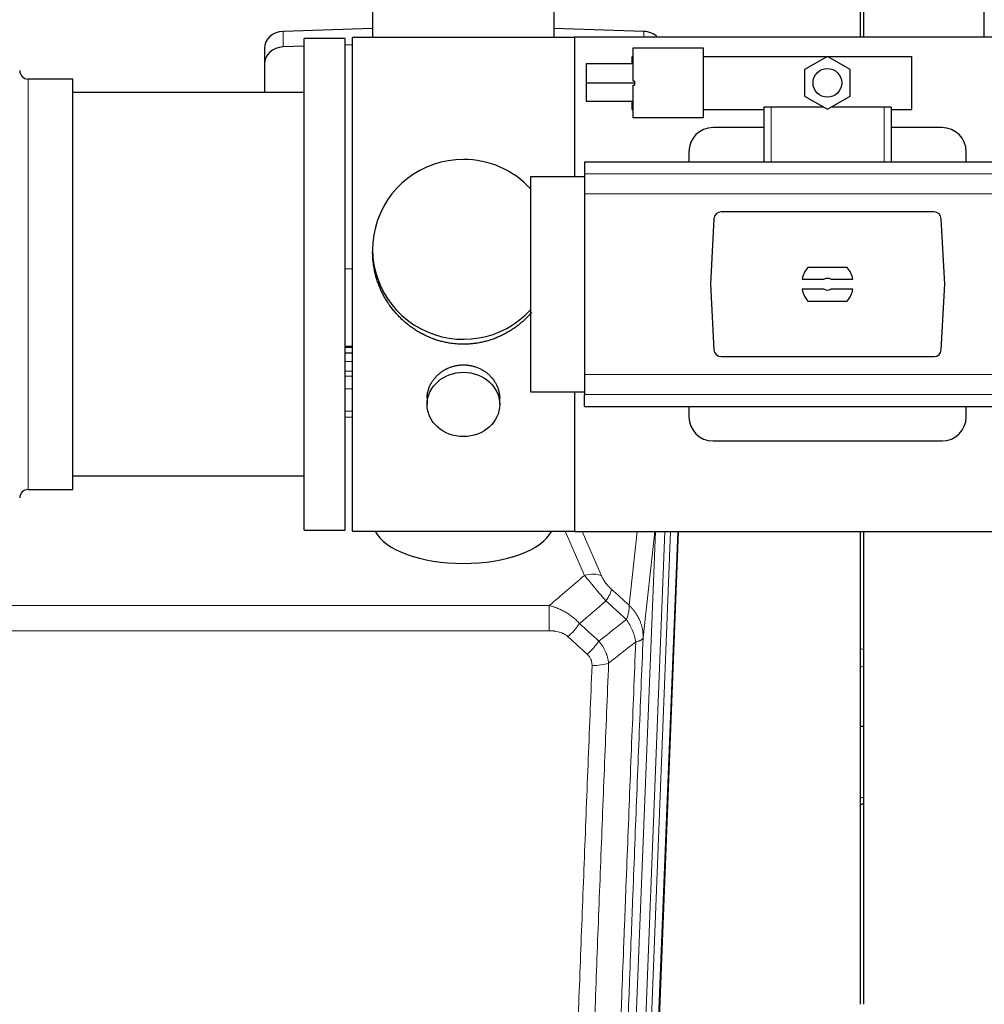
# Model space of a CAD drawing. Header units: inches. Extents: x 0 to 23760, y -13 to 16800.
# Tile 50 of 207: x 6052 to 6452, y 6108 to 6517. Entities that reach past the tile are written whole.
import ezdxf

# ---------------------------------------------------------------- set-up
doc = ezdxf.new("R2010")
doc.units = ezdxf.units.IN
doc.layers.add('254', color=7, linetype='Continuous', true_color=0xffffff)

msp = doc.modelspace()

# ---------------------------------------------------------------- linework, layer by layer
at = {"layer": '254', "color": 2, "linetype": 'Continuous', "lineweight": 25}
for p, q in [((6451.965, 6509.333), (6451.965, 6583.846)), ((6401.965, 6509.334), (6401.965, 6574.657)), ((6400.625, 6509.33), (6400.625, 6531.184)), ((6198.301, 6520.328), (6198.301, 6509.265)), ((6273.629, 6509.265), (6273.629, 6520.328)), ((6198.302, 6512.902), (6161.186, 6511.752)), ((6310.745, 6511.752), (6273.628, 6512.902)), ((6186.965, 6508.835), (6169.965, 6508.835)), ((6169.965, 6304.835), (6169.965, 6508.835)), ((6186.965, 6304.835), (6186.965, 6508.835)), ((6189.965, 6304.405), (6189.965, 6509.265)), ((6234.653, 6509.265), (6189.965, 6509.265)), ((6281.965, 6509.265), (6234.653, 6509.265)), ((6281.965, 6509.335), (6281.965, 6451.449)), ((6469.965, 6509.335), (6281.965, 6509.335)), ((6153.465, 6504.66), (6153.465, 6498.196)), ((6169.966, 6505.559), (6161.186, 6505.287)), ((6189.966, 6506.179), (6186.966, 6506.086)), ((6306.393, 6491.164), (6306.393, 6504.889)), ((6306.393, 6504.889), (6335.393, 6504.889)), ((6335.393, 6504.889), (6335.393, 6475.889)), ((6305.893, 6498.227), (6305.893, 6501.389)), ((6305.893, 6501.389), (6306.393, 6501.389)), ((6335.393, 6501.389), (6421.893, 6501.389)), ((6386.893, 6501.359), (6377.393, 6495.874)), ((6396.393, 6495.874), (6386.893, 6501.359)), ((6421.893, 6479.389), (6421.893, 6501.389)), ((6153.465, 6498.196), (6153.465, 6486.335)), ((6306.393, 6498.228), (6286.893, 6498.228)), ((6286.893, 6498.228), (6286.893, 6490.299)), ((6377.393, 6495.874), (6377.393, 6484.904)), ((6396.393, 6484.904), (6396.393, 6495.874)), ((6073.965, 6491.985), (6055.465, 6491.985)), ((6073.965, 6321.685), (6073.965, 6491.985)), ((6306.893, 6491.164), (6306.393, 6491.164)), ((6306.893, 6491.164), (6306.893, 6490.299)), ((6306.893, 6490.299), (6286.893, 6490.299)), ((6286.893, 6490.299), (6286.893, 6482.64)), ((6306.393, 6475.889), (6306.393, 6489.434)), ((6306.393, 6489.434), (6306.893, 6489.434)), ((6306.893, 6490.299), (6306.893, 6489.434)), ((6169.965, 6486.335), (6073.965, 6486.335)), ((6377.393, 6484.904), (6386.893, 6479.419)), ((6386.893, 6479.419), (6396.393, 6484.904)), ((6306.393, 6482.64), (6286.893, 6482.64)), ((6305.893, 6479.389), (6305.893, 6482.64)), ((6305.893, 6479.389), (6306.393, 6479.389)), ((6335.393, 6479.389), (6360.565, 6479.389)), ((6360.565, 6480.335), (6360.565, 6457.499)), ((6363.529, 6480.335), (6360.565, 6480.335)), ((6385.307, 6480.335), (6363.529, 6480.335)), ((6410.402, 6480.335), (6388.479, 6480.335)), ((6413.365, 6480.335), (6410.402, 6480.335)), ((6413.365, 6480.335), (6413.365, 6457.499)), ((6413.365, 6479.389), (6421.893, 6479.389)), ((6335.393, 6475.889), (6306.393, 6475.889)), ((6360.566, 6471.835), (6339.465, 6471.835)), ((6434.465, 6471.835), (6413.365, 6471.835)), ((6329.465, 6461.835), (6329.465, 6457.498)), ((6444.465, 6457.498), (6444.465, 6461.835)), ((6286.215, 6457.499), (6286.215, 6452.614)), ((6487.715, 6457.499), (6286.215, 6457.499)), ((6263.811, 6451.449), (6263.811, 6406.835)), ((6286.215, 6451.449), (6263.811, 6451.449)), ((6286.215, 6452.614), (6286.215, 6444.325)), ((6286.215, 6444.325), (6286.215, 6369.345)), ((6339.817, 6433.996), (6338.393, 6406.835)), ((6431.122, 6436.835), (6342.808, 6436.835)), ((6435.538, 6406.835), (6434.114, 6433.996)), ((6198.326, 6421.323), (6198.326, 6420.186)), ((6186.966, 6413.324), (6189.966, 6413.231)), ((6395.15, 6413.805), (6378.781, 6413.805)), ((6263.811, 6406.835), (6263.811, 6362.221)), ((6338.393, 6406.835), (6339.817, 6379.674)), ((6376.414, 6408.89), (6385.616, 6408.89)), ((6388.315, 6408.89), (6397.517, 6408.89)), ((6434.114, 6379.674), (6435.538, 6406.835)), ((6385.616, 6404.78), (6376.414, 6404.78)), ((6397.517, 6404.78), (6388.315, 6404.78)), ((6378.781, 6399.865), (6395.15, 6399.865)), ((6189.963, 6380.953), (6186.965, 6380.953)), ((6186.963, 6378.449), (6189.962, 6378.449)), ((6342.808, 6376.835), (6431.122, 6376.835)), ((6286.215, 6369.345), (6286.215, 6361.056)), ((6263.811, 6362.221), (6286.215, 6362.221)), ((6281.965, 6362.212), (6281.965, 6304.335)), ((6286.215, 6356.171), (6286.215, 6361.056)), ((6220.918, 6359.551), (6220.918, 6356.966)), ((6251.013, 6356.966), (6251.013, 6359.539)), ((6286.215, 6356.171), (6487.715, 6356.171)), ((6329.465, 6356.171), (6329.465, 6351.835)), ((6444.465, 6351.835), (6444.465, 6356.171)), ((6339.465, 6341.835), (6434.465, 6341.835)), ((6073.965, 6327.335), (6169.965, 6327.335)), ((6055.465, 6321.685), (6073.965, 6321.685)), ((6169.965, 6304.835), (6186.965, 6304.835)), ((6189.965, 6304.405), (6281.965, 6304.405)), ((6281.965, 6304.335), (6469.965, 6304.335)), ((6325.074, 6304.331), (6312.369, 5981.631)), ((6400.625, 6108.117), (6400.625, 6304.335)), ((6401.965, 6194.811), (6401.965, 6304.328)), ((6401.965, 6108.108), (6401.965, 6194.806))]:
    msp.add_line(p, q, dxfattribs=at)
at = {"layer": '254', "color": 110, "linetype": 'Continuous', "lineweight": 13}
for p, q in [((6161.186, 6511.752), (6161.186, 6505.287)), ((6310.745, 6511.752), (6310.745, 6509.335)), ((6055.465, 6321.685), (6055.465, 6491.985)), ((6363.529, 6480.335), (6363.529, 6457.499)), ((6410.402, 6480.335), (6410.402, 6457.499)), ((6286.215, 6452.614), (6487.715, 6452.614)), ((6286.215, 6444.325), (6487.715, 6444.325)), ((6189.963, 6380.563), (6186.965, 6380.563)), ((6186.963, 6374.811), (6189.964, 6374.811)), ((6189.964, 6370.841), (6186.963, 6370.841)), ((6186.964, 6368.75), (6189.963, 6368.75)), ((6286.215, 6369.345), (6487.715, 6369.345)), ((6189.963, 6363.457), (6186.964, 6363.457)), ((6286.215, 6361.056), (6487.715, 6361.056)), ((6186.964, 6354.199), (6189.964, 6354.199)), ((6189.964, 6351.754), (6186.964, 6351.754)), ((6286.178, 6286.058), (6278.123, 6304.405)), ((6285.149, 6304.335), (6293.24, 6285.908)), ((6302.663, 5975.819), (6315.596, 6304.331)), ((6304.666, 6273.658), (6308.062, 6304.335)), ((6319.524, 6304.335), (6306.655, 5977.445)), ((6309.002, 5977.153), (6321.883, 6304.331)), ((6315.355, 6304.335), (6310.481, 6260.306)), ((6324.829, 6304.334), (6311.996, 5978.373)), ((6038.379, 6273.538), (6271.551, 6273.538)), ((6271.551, 6263.107), (6271.551, 6273.538)), ((6271.551, 6263.107), (6038.379, 6263.107))]:
    msp.add_line(p, q, dxfattribs=at)
at = {"layer": '254', "color": 2, "linetype": 'Continuous', "lineweight": 25}
msp.add_circle((6386.893, 6490.389), 5.954, dxfattribs=at)
for centre, radius, start, end in [((6055.465, 6495.485), 3.5, 180, 270), ((6339.465, 6461.835), 10, 90, 180), ((6434.465, 6461.835), 10, 0, 90), ((6386.965, 6406.835), 10.75, 139.58102, 168.97935), ((6386.965, 6406.835), 10.75, 11.02065, 40.41898), ((6386.965, 6406.835), 2.459, 56.70712, 123.29288), ((6386.965, 6406.835), 10.75, 191.02065, 220.41898), ((6386.965, 6406.835), 2.459, 236.70712, 303.29288), ((6386.965, 6406.835), 10.75, 319.58102, 348.97935), ((6339.465, 6351.835), 10, 180, 270), ((6434.465, 6351.835), 10, 270, 0), ((6055.465, 6318.185), 3.5, 90, 180)]:
    msp.add_arc(centre, radius, start, end, dxfattribs=at)
for centre, major_axis, ratio, start_param, end_param in [((6161.465, 6504.66), (8, 0), 0.8870108, 1.6057029, 3.1415927), ((6310.465, 6504.66), (8, 0), 0.8870108, 0.7192044, 1.5358897), ((6161.465, 6498.196), (8, 0), 0.8870108, 1.6057029, 3.1415927), ((6235.965, 6421.323), (37.64, 0), 0.9914449, 1.5707963, 5.5451074), ((6235.965, 6421.323), (37.64, 0), 0.9914449, 0.7379797, 1.5707963), ((6342.816, 6433.831), (-2.07, 2.182), 0.9974002, 5.5252668, 7.0411038), ((6431.115, 6433.831), (2.07, 2.182), 0.9974002, 5.5252668, 7.0411038), ((6342.816, 6379.839), (-2.07, -2.182), 0.9974002, 5.5252668, 7.0411038), ((6431.115, 6379.839), (2.07, -2.182), 0.9974002, 5.5252668, 7.0411038), ((6235.965, 6308.377), (37.64, 0), 0.4617486, 3.372107, 6.0525728), ((6400.473, 6225.285), (4, -0.001), 0.4620301, 4.7124628, 5.0949027)]:
    msp.add_ellipse(centre, major_axis=major_axis, ratio=ratio, start_param=start_param, end_param=end_param, dxfattribs=at)
msp.add_ellipse((6235.965, 6356.966), major_axis=(-15.048, 0), ratio=0.8870108, dxfattribs=at)
at = {"layer": '254', "color": 110, "linetype": 'Continuous', "lineweight": 13}
for centre, major_axis, ratio, start_param, end_param in [((6286.178, 6279.886), (-9.156, -4.02), 0.5833249, 3.617995, 4.4616661), ((6290.265, 6274.288), (-6.719, -7.407), 0.3029797, 1.994528, 2.7400357), ((6279.31, 6264.901), (-6.736, -7.391), 0.3030979, 1.2497453, 1.9956357), ((6287.319, 6257.609), (6.729, 7.397), 0.3051216, 4.388767, 5.1358022), ((6399.462, 6252.368), (4, 0), 0.8870108, 0.8944604, 1.2755741), ((6289.291, 6253.015), (-9.992, 0.404), 0.431453, 1.5882535, 2.3480729), ((6399.529, 6249.733), (3.997, 0.154), 0.4302513, 4.9737346, 5.3512917), ((6399.275, 6195.614), (3.997, -0.161), 0.4921215, 5.0768465, 5.4705162)]:
    msp.add_ellipse(centre, major_axis=major_axis, ratio=ratio, start_param=start_param, end_param=end_param, dxfattribs=at)
at = {"layer": '254', "color": 2, "linetype": 'Continuous', "lineweight": 25}
for points, knots in [([(6235.965, 6381.952), (6235.338, 6381.952), (6234.088, 6381.984), (6232.231, 6382.129), (6230.391, 6382.368), (6228.568, 6382.701), (6226.762, 6383.126), (6225.569, 6383.472), (6224.678, 6383.755), (6224.382, 6383.853), (6224.012, 6383.981), (6223.938, 6384.007), (6223.791, 6384.059), (6223.57, 6384.137), (6222.765, 6384.433), (6221.47, 6384.956), (6219.788, 6385.735), (6218.15, 6386.594), (6216.557, 6387.533), (6215.008, 6388.551), (6214.004, 6389.282), (6213.385, 6389.756), (6213.262, 6389.852), (6213.017, 6390.045), (6212.652, 6390.335), (6212.293, 6390.632), (6211.584, 6391.233), (6210.66, 6392.055), (6209.338, 6393.349), (6208.081, 6394.703), (6206.886, 6396.118), (6206.133, 6397.102), (6205.584, 6397.855), (6205.313, 6398.236), (6205.049, 6398.622), (6204.874, 6398.881), (6204.787, 6399.011), (6204.357, 6399.664), (6203.697, 6400.722), (6202.789, 6402.344), (6201.961, 6404.003), (6201.213, 6405.698), (6200.546, 6407.429), (6200.156, 6408.608), (6199.884, 6409.501), (6199.753, 6409.95), (6199.61, 6410.478), (6199.55, 6410.705), (6199.511, 6410.857), (6199.492, 6410.933), (6199.319, 6411.617), (6199.045, 6412.834), (6198.725, 6414.664), (6198.496, 6416.498), (6198.358, 6418.337), (6198.326, 6419.585), (6198.326, 6420.219), (6198.326, 6420.239)], [0, 0, 0, 0, 0.0312188, 0.0624376, 0.0936563, 0.1248751, 0.1560939, 0.1873127, 0.1873127, 0.2029221, 0.2029221, 0.2068244, 0.2068244, 0.2107268, 0.2185315, 0.2497502, 0.280969, 0.3121878, 0.3434066, 0.3746254, 0.4058442, 0.4058442, 0.4136489, 0.4136489, 0.4214535, 0.4370629, 0.4370629, 0.4682817, 0.4995005, 0.5307193, 0.5619381, 0.5931568, 0.5931568, 0.6087662, 0.6165709, 0.6165709, 0.6243756, 0.6243756, 0.6555944, 0.6868132, 0.718032, 0.7492507, 0.7804695, 0.8116883, 0.8116883, 0.8272977, 0.8351024, 0.8390047, 0.8390047, 0.8429071, 0.8429071, 0.8741259, 0.9053447, 0.9365634, 0.9677822, 0.999001, 1, 1, 1, 1]), ([(6264.179, 6395.102), (6264.063, 6394.967), (6263.54, 6394.369), (6262.578, 6393.334), (6261.692, 6392.468), (6261.011, 6391.833), (6260.666, 6391.519), (6260.314, 6391.211), (6260.078, 6391.007), (6259.96, 6390.905), (6259.365, 6390.403), (6258.398, 6389.625), (6256.901, 6388.535), (6255.357, 6387.523), (6253.766, 6386.587), (6252.128, 6385.728), (6251.004, 6385.208), (6250.148, 6384.838), (6249.717, 6384.658), (6249.281, 6384.486), (6249.063, 6384.401), (6248.99, 6384.373), (6248.844, 6384.317), (6248.186, 6384.069), (6246.937, 6383.638), (6245.154, 6383.122), (6243.354, 6382.699), (6241.535, 6382.368), (6239.698, 6382.129), (6238.462, 6382.033), (6237.529, 6381.984), (6237.062, 6381.966), (6236.514, 6381.955), (6236.279, 6381.953), (6236.122, 6381.952), (6236.044, 6381.952), (6235.965, 6381.952)], [0, 0, 0, 0, 0.016659, 0.0745025, 0.1323461, 0.1323461, 0.1612679, 0.1757288, 0.1757288, 0.1901897, 0.1901897, 0.2480333, 0.3058769, 0.3637205, 0.4215641, 0.4794077, 0.5372513, 0.5372513, 0.5661731, 0.580634, 0.580634, 0.5878644, 0.5878644, 0.5950949, 0.6529385, 0.710782, 0.7686256, 0.8264692, 0.8843128, 0.9421564, 0.9421564, 0.9710782, 0.9855391, 0.9927696, 0.9927696, 1, 1, 1, 1]), ([(6220.918, 6359.549), (6220.918, 6359.979), (6220.942, 6360.411), (6221.002, 6360.957), (6221.015, 6361.068), (6221.046, 6361.289), (6221.096, 6361.619), (6221.159, 6361.946), (6221.303, 6362.598), (6221.423, 6363.028), (6221.707, 6363.879), (6221.872, 6364.3), (6222.155, 6364.925), (6222.256, 6365.132), (6222.388, 6365.389), (6222.415, 6365.44), (6222.47, 6365.542), (6222.552, 6365.695), (6222.638, 6365.846), (6222.929, 6366.346), (6223.181, 6366.734), (6223.725, 6367.488), (6224.017, 6367.853), (6224.484, 6368.382), (6224.644, 6368.556), (6224.893, 6368.812), (6225.019, 6368.938), (6225.147, 6369.063), (6225.234, 6369.146), (6225.278, 6369.188), (6225.672, 6369.557), (6226.037, 6369.867), (6226.795, 6370.452), (6227.188, 6370.727), (6228.002, 6371.241), (6228.423, 6371.48), (6228.967, 6371.757), (6229.077, 6371.811), (6229.298, 6371.916), (6229.41, 6371.968), (6229.746, 6372.119), (6229.972, 6372.215), (6230.655, 6372.484), (6231.117, 6372.641), (6232.055, 6372.913), (6232.531, 6373.027), (6233.255, 6373.166), (6233.498, 6373.206), (6233.865, 6373.258), (6233.988, 6373.275), (6234.173, 6373.296), (6234.235, 6373.303), (6234.358, 6373.317), (6234.42, 6373.323), (6234.976, 6373.375), (6235.468, 6373.399), (6236.451, 6373.399), (6236.941, 6373.376), (6237.919, 6373.285), (6238.406, 6373.216), (6239.014, 6373.101), (6239.135, 6373.077), (6239.378, 6373.025), (6239.74, 6372.943), (6240.097, 6372.849), (6240.804, 6372.645), (6241.266, 6372.487), (6242.172, 6372.131), (6242.616, 6371.932), (6243.267, 6371.603), (6243.482, 6371.488), (6243.801, 6371.307), (6243.907, 6371.245), (6244.117, 6371.12), (6244.22, 6371.057), (6244.734, 6370.733), (6245.128, 6370.457), (6245.886, 6369.873), (6246.249, 6369.565), (6246.943, 6368.917), (6247.274, 6368.577), (6247.628, 6368.176), (6247.667, 6368.132), (6247.745, 6368.042), (6247.86, 6367.906), (6248.122, 6367.587), (6248.335, 6367.308), (6248.744, 6366.742), (6248.997, 6366.355), (6249.459, 6365.561), (6249.67, 6365.155), (6249.954, 6364.531), (6250.044, 6364.32), (6250.17, 6364.001), (6250.21, 6363.894), (6250.288, 6363.681), (6250.326, 6363.574), (6250.505, 6363.038), (6250.625, 6362.607), (6250.817, 6361.741), (6250.89, 6361.306), (6250.963, 6360.65), (6250.982, 6360.43), (6251, 6360.101), (6251.007, 6359.936), (6251.011, 6359.77), (6251.013, 6359.66), (6251.013, 6359.605), (6251.013, 6359.547), (6251.013, 6359.544), (6251.013, 6359.541)], [0, 0, 0, 0, 0.0308202, 0.0308202, 0.0386347, 0.0386347, 0.0464491, 0.062078, 0.062078, 0.0933358, 0.0933358, 0.1245936, 0.1245936, 0.1402226, 0.1402226, 0.1441298, 0.1441298, 0.148037, 0.1558515, 0.1558515, 0.1871093, 0.1871093, 0.2183671, 0.2183671, 0.233996, 0.233996, 0.2418105, 0.2457177, 0.2457177, 0.2496249, 0.2496249, 0.2808827, 0.2808827, 0.3121405, 0.3121405, 0.3433983, 0.3433983, 0.3512128, 0.3512128, 0.3590273, 0.3590273, 0.3746562, 0.3746562, 0.405914, 0.405914, 0.4371718, 0.4371718, 0.4528007, 0.4528007, 0.4606152, 0.4606152, 0.4645224, 0.4645224, 0.4684296, 0.4684296, 0.4996874, 0.4996874, 0.5309452, 0.5309452, 0.5622031, 0.5622031, 0.5700175, 0.5700175, 0.577832, 0.5934609, 0.5934609, 0.6247187, 0.6247187, 0.6559765, 0.6559765, 0.6716054, 0.6716054, 0.6794199, 0.6794199, 0.6872343, 0.6872343, 0.7184921, 0.7184921, 0.7497499, 0.7497499, 0.7810078, 0.7810078, 0.784915, 0.784915, 0.7888222, 0.7966367, 0.8122656, 0.8122656, 0.8435234, 0.8435234, 0.8747812, 0.8747812, 0.8904101, 0.8904101, 0.8982246, 0.8982246, 0.906039, 0.906039, 0.9372968, 0.9372968, 0.9685546, 0.9685546, 0.9841835, 0.9841835, 0.991998, 0.9959052, 0.9959052, 0.9998125, 0.9998125, 1, 1, 1, 1]), ([(6400.626, 6190.857), (6400.988, 6191.006), (6401.464, 6191.255), (6401.874, 6191.605), (6401.986, 6191.713)], [0, 0, 0, 0, 0.7121483, 1, 1, 1, 1])]:
    msp.add_open_spline(points, degree=3, knots=knots, dxfattribs=at)
at = {"layer": '254', "color": 110, "linetype": 'Continuous', "lineweight": 13}
for points in [[(6271.551, 6273.538), (6276.424, 6277.714), (6281.299, 6281.887), (6286.178, 6286.058)], [(6297.327, 6280.31), (6299.773, 6278.091), (6302.22, 6275.874), (6304.666, 6273.658)], [(6295.074, 6275.478), (6291.423, 6272.349), (6287.774, 6269.219), (6284.127, 6266.087)], [(6303.561, 6267.772), (6300.731, 6270.338), (6297.902, 6272.907), (6295.074, 6275.478)], [(6292.141, 6258.776), (6295.95, 6261.77), (6299.756, 6264.769), (6303.561, 6267.772)], [(6284.127, 6266.087), (6286.798, 6263.648), (6289.47, 6261.211), (6292.141, 6258.776)], [(6287.319, 6253.31), (6284.649, 6255.748), (6281.979, 6258.189), (6279.31, 6260.631)], [(6307.426, 6258.526), (6303.677, 6255.566), (6299.926, 6252.61), (6296.174, 6249.659)]]:
    msp.add_open_spline(points, degree=3, dxfattribs=at)
for points, knots in [([(6286.178, 6286.058), (6286.5, 6285.657), (6286.831, 6285.248), (6287.508, 6284.415), (6287.855, 6283.991), (6288.389, 6283.342), (6288.569, 6283.124), (6288.843, 6282.793), (6288.935, 6282.682), (6289.073, 6282.515), (6289.119, 6282.459), (6289.212, 6282.348), (6289.259, 6282.292), (6289.677, 6281.789), (6290.428, 6280.891), (6291.193, 6279.986), (6291.772, 6279.304), (6291.965, 6279.076), (6292.258, 6278.734), (6292.355, 6278.62), (6292.502, 6278.448), (6292.551, 6278.391), (6292.649, 6278.277), (6292.698, 6278.219), (6293.138, 6277.706), (6293.528, 6277.255), (6294.303, 6276.36), (6294.689, 6275.917), (6295.074, 6275.478)], [0, 0, 0, 0, 0.125, 0.125, 0.25, 0.25, 0.3125, 0.3125, 0.34375, 0.34375, 0.359375, 0.359375, 0.375, 0.375, 0.5, 0.625, 0.625, 0.6875, 0.6875, 0.71875, 0.71875, 0.734375, 0.734375, 0.75, 0.75, 0.875, 0.875, 1, 1, 1, 1]), ([(6297.327, 6280.31), (6297.107, 6280.509), (6296.891, 6280.716), (6296.465, 6281.145), (6296.256, 6281.368), (6295.998, 6281.656), (6295.946, 6281.715), (6295.845, 6281.832), (6295.694, 6282.007), (6295.547, 6282.185), (6295.261, 6282.541), (6295.078, 6282.781), (6294.729, 6283.266), (6294.561, 6283.511), (6294.382, 6283.789), (6294.362, 6283.82), (6294.323, 6283.882), (6294.265, 6283.975), (6294.132, 6284.19), (6294.024, 6284.372), (6293.817, 6284.735), (6293.689, 6284.973), (6293.451, 6285.445), (6293.341, 6285.678), (6293.24, 6285.908)], [0, 0, 0, 0, 0.125, 0.125, 0.25, 0.25, 0.28125, 0.28125, 0.3125, 0.375, 0.375, 0.5, 0.5, 0.625, 0.625, 0.640625, 0.640625, 0.65625, 0.6875, 0.75, 0.75, 0.875, 0.875, 1, 1, 1, 1]), ([(6271.551, 6273.538), (6272.149, 6273.386), (6272.817, 6273.193), (6273.481, 6272.972), (6273.628, 6272.923), (6273.701, 6272.897), (6273.922, 6272.821), (6274.068, 6272.769), (6274.506, 6272.609), (6274.796, 6272.497), (6275.657, 6272.148), (6276.223, 6271.895), (6277.335, 6271.35), (6277.882, 6271.058), (6278.689, 6270.588), (6279.088, 6270.345), (6279.482, 6270.089), (6279.678, 6269.96), (6279.743, 6269.916), (6279.873, 6269.829), (6279.937, 6269.784), (6280.516, 6269.385), (6281.012, 6269.013), (6281.968, 6268.236), (6282.427, 6267.831), (6283.306, 6266.985), (6283.727, 6266.545), (6284.127, 6266.087)], [0, 0, 0, 0, 0.125, 0.140625, 0.140625, 0.15625, 0.15625, 0.1875, 0.1875, 0.25, 0.25, 0.375, 0.375, 0.5, 0.5, 0.5625, 0.59375, 0.59375, 0.609375, 0.609375, 0.625, 0.625, 0.75, 0.75, 0.875, 0.875, 1, 1, 1, 1]), ([(6304.666, 6273.658), (6304.713, 6273.286), (6304.722, 6272.875), (6304.681, 6272.209), (6304.659, 6271.979), (6304.596, 6271.505), (6304.556, 6271.261), (6304.459, 6270.76), (6304.403, 6270.503), (6304.274, 6269.98), (6304.202, 6269.712), (6304.042, 6269.17), (6303.955, 6268.894), (6303.768, 6268.337), (6303.667, 6268.056), (6303.561, 6267.772)], [0, 0, 0, 0, 0.25, 0.25, 0.375, 0.375, 0.5, 0.5, 0.625, 0.625, 0.75, 0.75, 0.875, 0.875, 1, 1, 1, 1]), ([(6304.666, 6273.658), (6304.684, 6273.641), (6304.718, 6273.608), (6304.769, 6273.557), (6304.821, 6273.507), (6304.872, 6273.456), (6304.922, 6273.405), (6304.973, 6273.353), (6305.024, 6273.302), (6305.074, 6273.251), (6305.125, 6273.199), (6305.175, 6273.147), (6305.225, 6273.095), (6305.274, 6273.043), (6305.324, 6272.99), (6305.373, 6272.938), (6305.423, 6272.885), (6305.472, 6272.832), (6305.521, 6272.779), (6305.57, 6272.726), (6305.618, 6272.672), (6305.667, 6272.619), (6305.715, 6272.565), (6305.763, 6272.511), (6305.811, 6272.457), (6305.859, 6272.403), (6305.906, 6272.348), (6305.954, 6272.294), (6306.001, 6272.239), (6306.048, 6272.184), (6306.095, 6272.129), (6306.141, 6272.074), (6306.188, 6272.018), (6306.234, 6271.963), (6306.28, 6271.907), (6306.326, 6271.851), (6306.372, 6271.795), (6306.417, 6271.739), (6306.463, 6271.682), (6306.508, 6271.626), (6306.553, 6271.569), (6306.598, 6271.512), (6306.642, 6271.455), (6306.687, 6271.398), (6306.731, 6271.341), (6306.775, 6271.283), (6306.819, 6271.225), (6306.862, 6271.167), (6306.905, 6271.109), (6306.949, 6271.051), (6306.992, 6270.993), (6307.034, 6270.935), (6307.077, 6270.876), (6307.119, 6270.817), (6307.161, 6270.758), (6307.203, 6270.699), (6307.245, 6270.64), (6307.286, 6270.58), (6307.328, 6270.521), (6307.369, 6270.461), (6307.41, 6270.401), (6307.45, 6270.341), (6307.491, 6270.281), (6307.531, 6270.221), (6307.571, 6270.16), (6307.611, 6270.1), (6307.65, 6270.039), (6307.689, 6269.978), (6307.728, 6269.917), (6307.767, 6269.856), (6307.806, 6269.795), (6307.844, 6269.733), (6307.882, 6269.671), (6307.92, 6269.61), (6307.958, 6269.548), (6307.996, 6269.486), (6308.033, 6269.424), (6308.07, 6269.361), (6308.107, 6269.299), (6308.143, 6269.236), (6308.179, 6269.173), (6308.215, 6269.11), (6308.251, 6269.047), (6308.287, 6268.984), (6308.322, 6268.921), (6308.357, 6268.858), (6308.392, 6268.794), (6308.427, 6268.73), (6308.461, 6268.666), (6308.495, 6268.602), (6308.529, 6268.538), (6308.562, 6268.474), (6308.596, 6268.41), (6308.629, 6268.345), (6308.662, 6268.281), (6308.694, 6268.216), (6308.726, 6268.151), (6308.759, 6268.086), (6308.79, 6268.021), (6308.822, 6267.956), (6308.853, 6267.89), (6308.884, 6267.825), (6308.915, 6267.759), (6308.945, 6267.693), (6308.976, 6267.628), (6309.006, 6267.562), (6309.035, 6267.495), (6309.065, 6267.429), (6309.263, 6266.979), (6309.597, 6266.129), (6309.985, 6264.86), (6310.271, 6263.561), (6310.449, 6262.239), (6310.492, 6261.312), (6310.492, 6260.788), (6310.49, 6260.668), (6310.488, 6260.547), (6310.485, 6260.427), (6310.483, 6260.347), (6310.481, 6260.306)], [0, 0, 0, 0, 0.0045083, 0.0090195, 0.0135338, 0.0180512, 0.0225715, 0.0270949, 0.0316214, 0.0361509, 0.0406834, 0.0452189, 0.0497575, 0.0542992, 0.0588439, 0.0633916, 0.0679424, 0.0724963, 0.0770532, 0.0816132, 0.0861762, 0.0907423, 0.0953114, 0.0998837, 0.104459, 0.1090373, 0.1136188, 0.1182033, 0.1227909, 0.1273815, 0.1319753, 0.1365721, 0.141172, 0.145775, 0.1503811, 0.1549903, 0.1596025, 0.1642179, 0.1688364, 0.1734579, 0.1780826, 0.1827103, 0.1873412, 0.1919752, 0.1966123, 0.2012524, 0.2058957, 0.2105422, 0.2151917, 0.2198443, 0.2245001, 0.229159, 0.233821, 0.2384861, 0.2431544, 0.2478258, 0.2525003, 0.2571779, 0.2618587, 0.2665427, 0.2712297, 0.2759199, 0.2806133, 0.2853097, 0.2900094, 0.2947122, 0.2994181, 0.3041272, 0.3088394, 0.3135548, 0.3182733, 0.322995, 0.3277199, 0.3324479, 0.3371791, 0.3419135, 0.346651, 0.3513917, 0.3561355, 0.3608826, 0.3656328, 0.3703861, 0.3751427, 0.3799024, 0.3846654, 0.3894315, 0.3942008, 0.3989732, 0.4037489, 0.4085278, 0.4133098, 0.4180951, 0.4228835, 0.4276751, 0.43247, 0.437268, 0.4420692, 0.4468737, 0.4516813, 0.4564922, 0.4613063, 0.4661235, 0.470944, 0.4757677, 0.4805947, 0.4854248, 0.4902582, 0.4950947, 0.4999345, 0.5888915, 0.6791125, 0.7706071, 0.8633844, 0.9574535, 0.965938, 0.9744348, 0.9829441, 0.9914659, 1, 1, 1, 1]), ([(6303.561, 6267.772), (6304.064, 6267.023), (6304.526, 6266.257), (6305.152, 6265.095), (6305.35, 6264.705), (6305.722, 6263.924), (6305.896, 6263.533), (6306.384, 6262.359), (6306.662, 6261.578), (6307.118, 6260.033), (6307.297, 6259.271), (6307.426, 6258.526)], [0, 0, 0, 0, 0.25, 0.25, 0.375, 0.375, 0.5, 0.5, 0.75, 0.75, 1, 1, 1, 1]), ([(6271.551, 6263.107), (6271.905, 6263.107), (6272.259, 6263.096), (6272.699, 6263.07), (6272.788, 6263.063), (6272.964, 6263.05), (6273.052, 6263.042), (6273.315, 6263.018), (6273.49, 6262.998), (6274.012, 6262.931), (6274.357, 6262.874), (6275.04, 6262.735), (6275.377, 6262.653), (6276.045, 6262.459), (6276.375, 6262.347), (6276.74, 6262.202), (6276.781, 6262.186), (6276.862, 6262.153), (6276.982, 6262.102), (6277.26, 6261.98), (6277.491, 6261.867), (6277.946, 6261.628), (6278.237, 6261.454), (6278.794, 6261.07), (6279.059, 6260.861), (6279.31, 6260.631)], [0, 0, 0, 0, 0.125, 0.125, 0.15625, 0.15625, 0.1875, 0.1875, 0.25, 0.25, 0.375, 0.375, 0.5, 0.5, 0.625, 0.625, 0.640625, 0.640625, 0.65625, 0.6875, 0.75, 0.75, 0.875, 0.875, 1, 1, 1, 1]), ([(6292.141, 6258.776), (6292.432, 6258.432), (6292.709, 6258.081), (6293.037, 6257.633), (6293.102, 6257.543), (6293.23, 6257.363), (6293.294, 6257.272), (6293.48, 6256.998), (6293.601, 6256.815), (6293.95, 6256.262), (6294.385, 6255.516), (6294.757, 6254.752), (6295.013, 6254.173), (6295.095, 6253.979), (6295.211, 6253.686), (6295.248, 6253.588), (6295.322, 6253.392), (6295.357, 6253.294), (6295.53, 6252.804), (6295.65, 6252.411), (6295.858, 6251.625), (6296.031, 6250.839), (6296.138, 6250.052), (6296.174, 6249.659)], [0, 0, 0, 0, 0.125, 0.125, 0.15625, 0.15625, 0.1875, 0.1875, 0.25, 0.25, 0.375, 0.5, 0.5, 0.5625, 0.5625, 0.59375, 0.59375, 0.625, 0.625, 0.75, 0.75, 0.875, 1, 1, 1, 1]), ([(6295.197, 5934.63), (6295.252, 5936.242), (6295.308, 5937.855), (6295.42, 5941.084), (6295.589, 5945.931), (6295.984, 5957.266), (6296.328, 5967.026), (6297.021, 5986.602), (6297.961, 6012.858), (6299.42, 6052.703), (6300.424, 6079.574), (6300.998, 6094.775), (6301.062, 6096.466), (6301.19, 6099.848), (6301.383, 6104.926), (6301.834, 6116.796), (6302.225, 6127.011), (6302.554, 6135.545), (6302.62, 6137.253), (6302.752, 6140.671), (6302.95, 6145.801), (6303.415, 6157.793), (6303.818, 6168.11), (6304.63, 6188.791), (6305.727, 6216.5), (6306.854, 6244.473), (6307.426, 6258.526)], [0, 0, 0, 0, 0.015625, 0.015625, 0.03125, 0.0625, 0.125, 0.125, 0.25, 0.375, 0.5, 0.5, 0.515625, 0.515625, 0.53125, 0.5625, 0.625, 0.625, 0.640625, 0.640625, 0.65625, 0.6875, 0.75, 0.75, 0.875, 1, 1, 1, 1]), ([(6310.481, 6260.306), (6309.911, 6246.306), (6308.787, 6218.439), (6307.693, 6190.835), (6306.883, 6170.231), (6306.482, 6159.954), (6306.018, 6148.007), (6305.82, 6142.897), (6305.689, 6139.491), (6305.623, 6137.79), (6305.295, 6129.288), (6304.905, 6119.112), (6304.455, 6107.286), (6304.263, 6102.228), (6304.135, 6098.858), (6304.071, 6097.174), (6303.499, 6082.031), (6302.497, 6055.262), (6301.043, 6015.569), (6299.637, 5976.335), (6298.731, 5950.486), (6298.286, 5937.638)], [0, 0, 0, 0, 0.125, 0.25, 0.25, 0.3125, 0.34375, 0.359375, 0.359375, 0.375, 0.375, 0.4375, 0.46875, 0.484375, 0.484375, 0.5, 0.5, 0.625, 0.75, 0.875, 1, 1, 1, 1]), ([(6307.426, 6258.526), (6307.652, 6258.562), (6307.868, 6258.605), (6308.279, 6258.7), (6308.473, 6258.753), (6308.837, 6258.87), (6309.007, 6258.933), (6309.321, 6259.069), (6309.465, 6259.141), (6309.727, 6259.295), (6309.844, 6259.375), (6310.05, 6259.545), (6310.139, 6259.633), (6310.362, 6259.907), (6310.452, 6260.103), (6310.481, 6260.306)], [0, 0, 0, 0, 0.125, 0.125, 0.25, 0.25, 0.375, 0.375, 0.5, 0.5, 0.625, 0.625, 0.75, 0.75, 1, 1, 1, 1]), ([(6287.319, 6253.31), (6287.485, 6253.158), (6287.643, 6252.999), (6287.829, 6252.792), (6287.866, 6252.75), (6287.938, 6252.665), (6287.973, 6252.622), (6288.078, 6252.493), (6288.145, 6252.405), (6288.337, 6252.139), (6288.572, 6251.774), (6288.762, 6251.389), (6288.888, 6251.093), (6288.928, 6250.993), (6288.982, 6250.841), (6289, 6250.789), (6289.033, 6250.687), (6289.049, 6250.636), (6289.125, 6250.379), (6289.173, 6250.171), (6289.245, 6249.755), (6289.27, 6249.545), (6289.297, 6249.123), (6289.299, 6248.911), (6289.291, 6248.698)], [0, 0, 0, 0, 0.125, 0.125, 0.15625, 0.15625, 0.1875, 0.1875, 0.25, 0.25, 0.375, 0.5, 0.5, 0.5625, 0.5625, 0.59375, 0.59375, 0.625, 0.625, 0.75, 0.75, 0.875, 0.875, 1, 1, 1, 1]), ([(6277.332, 5929.695), (6277.77, 5942.408), (6278.66, 5967.986), (6279.581, 5993.866), (6280.283, 6013.389), (6280.519, 6019.915), (6280.995, 6033.006), (6281.235, 6039.57), (6281.96, 6059.32), (6282.451, 6072.557), (6283.075, 6089.192), (6283.2, 6092.523), (6283.451, 6099.194), (6283.83, 6109.212), (6284.212, 6119.267), (6284.983, 6139.425), (6286.025, 6166.433), (6287.633, 6207.337), (6288.733, 6234.867), (6289.291, 6248.698)], [0, 0, 0, 0, 0.125, 0.25, 0.25, 0.3125, 0.3125, 0.375, 0.375, 0.5, 0.5, 0.53125, 0.53125, 0.5625, 0.625, 0.625, 0.75, 0.875, 1, 1, 1, 1]), ([(6296.174, 6249.659), (6295.616, 6235.846), (6294.514, 6208.35), (6292.904, 6167.499), (6291.86, 6140.524), (6291.089, 6120.392), (6290.706, 6110.35), (6290.327, 6100.344), (6290.075, 6093.682), (6289.95, 6090.356), (6289.325, 6073.741), (6288.834, 6060.521), (6288.107, 6040.797), (6287.867, 6034.241), (6287.391, 6021.167), (6287.154, 6014.649), (6286.451, 5995.151), (6285.53, 5969.304), (6284.638, 5943.758), (6284.2, 5931.061)], [0, 0, 0, 0, 0.125, 0.25, 0.375, 0.375, 0.4375, 0.46875, 0.46875, 0.5, 0.5, 0.625, 0.625, 0.6875, 0.6875, 0.75, 0.75, 0.875, 1, 1, 1, 1])]:
    msp.add_open_spline(points, degree=3, knots=knots, dxfattribs=at)

doc.saveas('drawing.dxf')
